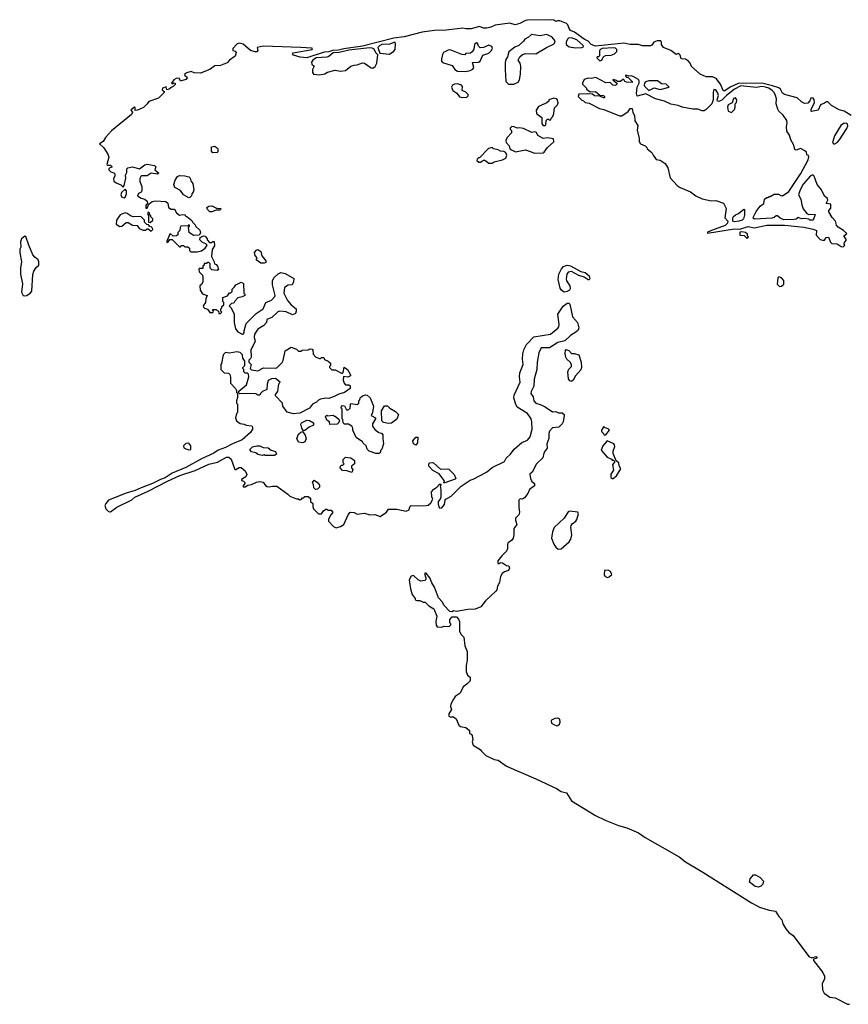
# Model space of a CAD drawing. Extents: x 2895860 to 3052244, y 542080 to 918683.
# Tile 81 of 133: x 2969027 to 2976953, y 803666 to 813081. Entities that reach past the tile are written whole.
import ezdxf

# ---------------------------------------------------------------- set-up
doc = ezdxf.new("R2010")
doc.units = 0

msp = doc.modelspace()

# ---------------------------------------------------------------- linework, layer by layer
at = {"layer": '0CON05XD'}
for points in [[(2976980, 812165), (2976915, 812207.5), (2976865, 812217.5), (2976791.7, 812261.7), (2976756.4, 812296.4), (2976745, 812296.7), (2976725, 812281.2), (2976686.7, 812265), (2976663.6, 812216.4), (2976602.5, 812202.5), (2976597.5, 812207.5), (2976598.8, 812225), (2976630, 812285), (2976627, 812317), (2976615, 812332), (2976595, 812328.8), (2976586.5, 812303.5), (2976566.9, 812283.1), (2976535, 812278.8), (2976505, 812296.2), (2976463.9, 812333.9), (2976344, 812364), (2976325, 812377.5), (2976306, 812415), (2976288, 812428), (2976228.6, 812448.6), (2976125, 812472.7), (2975900.1, 812469.9), (2975830.7, 812439.3), (2975765, 812396.9), (2975755, 812404), (2975730.4, 812465), (2975688.5, 812518.5), (2975655, 812533.8), (2975595, 812535.7), (2975535, 812559.4), (2975454.1, 812634.1), (2975441.4, 812665), (2975425, 812682.9), (2975395, 812704.2), (2975353.8, 812705), (2975345, 812740), (2975335, 812752.5), (2975325, 812757.5), (2975305, 812747.5), (2975254, 812785), (2975186, 812816), (2975166.7, 812845), (2975166.2, 812866.2), (2975158.3, 812878.3), (2975125, 812878.2), (2975093.3, 812866.7), (2975075, 812837.5), (2975060.7, 812829.3), (2974985, 812831.9), (2974946.4, 812843.6), (2974865, 812844.5), (2974807, 812857), (2974535, 812828.3), (2974494.8, 812844.8), (2974464.4, 812874.4), (2974425, 812894.7), (2974335, 812961.1), (2974295, 812977.5), (2974282.5, 812995), (2974271.2, 813031.2), (2974256.7, 813045), (2974195, 813068.6), (2974175, 813070), (2974155, 813062.5), (2974137.5, 813075), (2974105, 813080.6), (2973884.3, 813075.7), (2973865, 813073.3), (2973810, 813045), (2973765, 813032), (2973715, 813048), (2973575, 813027.3), (2973535, 813009.4), (2973495, 813001.1), (2973465, 813001.1), (2973425, 813014.5), (2973345, 812992.5), (2973295, 812994.7), (2973265, 813000), (2973105, 812979.1), (2972995, 812975.9), (2972877.4, 812962.6), (2972705, 812915.8), (2972605, 812902.7), (2972305, 812828.1), (2972127.1, 812802.9), (2972075, 812789.5), (2972023, 812787), (2971985, 812773), (2971938.6, 812771.4), (2971775, 812717.3), (2971709.2, 812720.8), (2971645, 812741.9), (2971636, 812755), (2971642.7, 812765), (2971823.3, 812795), (2971827.5, 812805), (2971817.7, 812807.7), (2971716.2, 812816.2), (2971355, 812827.5), (2971297.5, 812815), (2971304.3, 812785), (2971295.4, 812774.6), (2971275, 812773.4), (2971234.8, 812784.8), (2971165, 812847.8), (2971125, 812855.6), (2971105, 812845.8), (2971065.7, 812805), (2971066.9, 812786.9), (2971089.3, 812779.3), (2971097.9, 812767.9), (2971089.3, 812730.7), (2971032.5, 812695), (2971012.3, 812667.7), (2970947.6, 812642.4), (2970895, 812640), (2970844.2, 812605), (2970755, 812570.4), (2970695, 812572.5), (2970665.7, 812585.7), (2970635, 812577.1), (2970608.8, 812565), (2970603.3, 812555), (2970606.4, 812546.4), (2970627.1, 812535), (2970627.8, 812525), (2970615, 812510), (2970565, 812494.4), (2970551.7, 812521.7), (2970525, 812518.6), (2970502, 812505), (2970480, 812475), (2970485, 812467.5), (2970502, 812478), (2970515, 812472.5), (2970515, 812461.2), (2970495, 812440.8), (2970476.2, 812433.8), (2970456.7, 812415), (2970435, 812410), (2970427.7, 812437.7), (2970394.2, 812425), (2970389.5, 812409.5), (2970408.8, 812395), (2970409.4, 812385), (2970355, 812330.8), (2970260.8, 812299.2), (2970245.5, 812275), (2970209.6, 812240.4), (2970155, 812215.6), (2970132.9, 812212.9), (2970130, 812240), (2970125, 812243.8), (2970115, 812239.2), (2970091.2, 812215), (2970107.1, 812195), (2970097.8, 812175), (2969905, 812018.6), (2969848.8, 811955), (2969825.6, 811914.4), (2969790, 811895), (2969832.5, 811855), (2969870, 811795), (2969880, 811765), (2969860, 811695), (2969865, 811690), (2969895, 811690), (2969908.3, 811678.3), (2969908.3, 811671.7), (2969890, 811665), (2969880, 811655), (2969880, 811645), (2969900, 811625), (2969927, 811617), (2969936.4, 811606.4), (2969936.7, 811585), (2969923, 811563), (2969926.4, 811536.4), (2969949.3, 811519.3), (2969995, 811502.5), (2970015, 811480), (2970027.5, 811495), (2970042.5, 811565), (2970040, 811595), (2970051.7, 811618.3), (2970052.5, 811655), (2970060, 811665), (2970105, 811672.5), (2970173, 811653), (2970225, 811693.3), (2970245, 811700), (2970315, 811687.5), (2970327.5, 811675), (2970320, 811645), (2970357, 811613), (2970345, 811602.5), (2970285, 811612.5), (2970245, 811586.2), (2970195, 811587.5), (2970185, 811582.5), (2970177, 811563), (2970177.5, 811535), (2970196.2, 811485), (2970196.4, 811443.6), (2970188.3, 811431.7), (2970162.3, 811417.7), (2970152.5, 811395), (2970187.5, 811375), (2970222.5, 811365), (2970246.7, 811345), (2970250, 811325), (2970232.5, 811305), (2970235, 811280), (2970245, 811280), (2970261.7, 811318.3), (2970295, 811342.5), (2970325, 811348), (2970425, 811341.2), (2970443.3, 811325), (2970450, 811285), (2970475, 811270), (2970508.3, 811268.3), (2970527.5, 811235), (2970555, 811210), (2970585, 811217.5), (2970610, 811215), (2970610, 811205), (2970625, 811200), (2970675, 811160), (2970681.7, 811141.7), (2970705, 811120), (2970710, 811105), (2970749.3, 811069.3), (2970756.2, 811043.8), (2970745, 811020), (2970688.3, 811018.3), (2970647, 811047), (2970640, 811095), (2970650, 811105), (2970650, 811115), (2970645, 811120), (2970635, 811110), (2970567.5, 811105), (2970561.2, 811095), (2970560, 811065), (2970540, 811045), (2970540, 811025), (2970527, 811013), (2970495, 811010), (2970465, 811037.5), (2970432.5, 810955), (2970445, 810950), (2970461.7, 810978.3), (2970485, 810980), (2970555, 810910), (2970565, 810910), (2970575, 810920), (2970595, 810920), (2970605, 810910), (2970635, 810910), (2970650, 810895), (2970650, 810875), (2970665, 810860), (2970725, 810860), (2970765, 810870), (2970800, 810895), (2970820, 810925), (2970808.3, 810938.3), (2970775, 810950), (2970750, 810975), (2970751.7, 810998.3), (2970785, 811012.5), (2970801.7, 811011.7), (2970820, 810985), (2970820, 810975), (2970841.7, 810951.7), (2970865, 810950), (2970875, 810960), (2970888.3, 810958.3), (2970891.7, 810918.3), (2970868.3, 810881.7), (2970862.5, 810815), (2970887.5, 810765), (2970890, 810745), (2970905, 810740), (2970920, 810725), (2970927, 810693), (2970915, 810682.5), (2970865, 810687.5), (2970850, 810705), (2970850, 810745), (2970835, 810760), (2970825, 810760), (2970815, 810750), (2970791.7, 810748.3), (2970790, 810735), (2970780, 810725), (2970778.3, 810701.7), (2970745, 810700), (2970740, 810695), (2970745, 810670), (2970777, 810637), (2970780, 810615), (2970780, 810575), (2970768.3, 810551.7), (2970750, 810535), (2970752.5, 810495), (2970775, 810460), (2970820, 810445), (2970807, 810413), (2970803.3, 810375), (2970782.5, 810345), (2970785, 810332.5), (2970795, 810322.5), (2970823, 810313), (2970845, 810280), (2970875, 810280), (2970880, 810295), (2970870, 810305), (2970875, 810310), (2970905, 810310), (2970915, 810300), (2970928.3, 810298.3), (2970931.7, 810271.7), (2970948.3, 810271.7), (2970960, 810285), (2970950, 810295), (2970950, 810315), (2970960, 810325), (2970961.7, 810338.3), (2970980, 810355), (2970980, 810375), (2970970, 810385), (2970970, 810425), (2971015, 810440), (2971035, 810470), (2971045, 810470), (2971058.3, 810481.7), (2971060, 810505), (2971083, 810527), (2971093.6, 810546.4), (2971145, 810572.5), (2971167, 810557), (2971170, 810465), (2971180, 810455), (2971180, 810445), (2971155, 810430), (2971115, 810420), (2971085, 810390), (2971075, 810370), (2971053, 810367), (2971030, 810345), (2971050, 810325), (2971077.5, 810265), (2971077.5, 810185), (2971090, 810125), (2971115, 810097.5), (2971155, 810073.3), (2971165, 810073.3), (2971172.5, 810085), (2971172.5, 810105), (2971194.1, 810175.9), (2971288.3, 810271.7), (2971355, 810317.5), (2971380, 810375), (2971435, 810400), (2971467, 810433), (2971470, 810445), (2971443.8, 810545), (2971446.2, 810583.8), (2971457, 810613), (2971499.3, 810650.7), (2971525, 810662.5), (2971565, 810652.5), (2971650, 810605), (2971647.5, 810575), (2971633, 810547), (2971595, 810542.5), (2971561.2, 810518.8), (2971553.3, 810465), (2971587.5, 810395), (2971622.5, 810355), (2971670, 810315), (2971672.5, 810295), (2971665, 810270), (2971635, 810260), (2971575, 810287.5), (2971515, 810293.8), (2971495, 810288.8), (2971438.3, 810231.7), (2971390, 810215), (2971387.5, 810185), (2971363.3, 810156.7)], [(2972565, 812751.2), (2972605, 812779.1), (2972617.5, 812795), (2972623.2, 812853.2), (2972616, 812865), (2972565, 812847.5), (2972491.4, 812845), (2972470.5, 812835), (2972454.2, 812815), (2972471.2, 812761.2), (2972565, 812751.2)], [(2973703.6, 812463.6), (2973755, 812463.8), (2973795, 812483.3), (2973808, 812505), (2973818.8, 812561.2), (2973820, 812635), (2973813.9, 812663.9), (2973796.7, 812695), (2973810, 812725), (2973835, 812748.8), (2973865, 812758.8), (2973965, 812754), (2974065, 812814.3), (2974134.4, 812845.6), (2974143.8, 812855), (2974147.5, 812877.5), (2974118.2, 812918.2), (2974065, 812938.4), (2974005, 812925.8), (2973922, 812938), (2973895, 812914), (2973860, 812895), (2973846.7, 812875), (2973801.2, 812835), (2973763, 812817), (2973705.7, 812774.3), (2973694.1, 812725.9), (2973675, 812692.5), (2973670.6, 812665), (2973669.2, 812605), (2973678.3, 812488.3), (2973703.6, 812463.6)], [(2974342, 812812), (2974405, 812814.4), (2974418.9, 812821.1), (2974418.5, 812835), (2974355, 812888.2), (2974305, 812908.2), (2974276.7, 812905), (2974266, 812895), (2974254, 812865), (2974254, 812845), (2974282.6, 812822.6), (2974342, 812812)], [(2971895, 812553.3), (2971945, 812563.3), (2971970, 812580), (2972045, 812596.7), (2972095, 812590), (2972144.1, 812595.9), (2972195, 812636), (2972225, 812646.2), (2972255, 812647.5), (2972305, 812668.6), (2972325.5, 812665.5), (2972389.5, 812619.5), (2972405, 812616.2), (2972426.1, 812633.9), (2972443.1, 812665), (2972453.3, 812743.3), (2972435, 812762.5), (2972418.3, 812798.3), (2972398.7, 812808.7), (2972375, 812810.9), (2972175, 812789.2), (2972081.8, 812768.2), (2972025, 812764), (2971985, 812730), (2971965, 812722.9), (2971863.1, 812715), (2971832.1, 812695), (2971818.6, 812675), (2971821.2, 812655), (2971842.5, 812635), (2971826.2, 812605), (2971826.2, 812575), (2971838.3, 812558.3), (2971895, 812553.3)], [(2973295, 812585.8), (2973335, 812594.2), (2973361.2, 812608.8), (2973370, 812625), (2973357.5, 812672.5), (2973415, 812676), (2973431.2, 812685), (2973458.3, 812741.7), (2973515, 812761.4), (2973538.3, 812781.7), (2973549.2, 812805), (2973544, 812825), (2973515, 812837.3), (2973465, 812815.6), (2973432.9, 812812.9), (2973416, 812826), (2973406.2, 812855), (2973395, 812858), (2973378, 812845), (2973370.5, 812799.5), (2973355.9, 812774.1), (2973338, 812762), (2973295, 812755.8), (2973284.2, 812745.8), (2973255, 812746.9), (2973145, 812791.9), (2973125, 812790), (2973082.2, 812767.8), (2973070.7, 812749.3), (2973061.4, 812705), (2973063, 812683), (2973071.1, 812671.1), (2973165, 812642), (2973190, 812605), (2973215, 812590), (2973295, 812585.8)], [(2974575, 812686.7), (2974595, 812692.5), (2974607.1, 812722.9), (2974617.8, 812732.2), (2974635, 812738.9), (2974685, 812741.9), (2974717.5, 812755), (2974739.4, 812775), (2974740.5, 812795), (2974727.4, 812807.4), (2974705, 812810.8), (2974597.5, 812805), (2974585, 812799.3), (2974574.5, 812784.5), (2974573.9, 812736.1), (2974565, 812726.7), (2974550, 812725), (2974547.5, 812715), (2974575, 812686.7)], [(2976905, 810910), (2976920, 810925), (2976912.5, 810935), (2976918.3, 810951.7), (2976937.5, 810975), (2976910, 811015), (2976940, 811035), (2976906.7, 811065), (2976855, 811097.5), (2976840, 811115), (2976832, 811155), (2976799.5, 811189.5), (2976767.5, 811245), (2976767.5, 811255), (2976785, 811280), (2976787, 811317), (2976743, 811323), (2976756.4, 811353.6), (2976755, 811370), (2976725, 811392.5), (2976696, 811455), (2976655, 811506), (2976625.5, 811585), (2976615, 811596.9), (2976591.9, 811588.1), (2976521.5, 811508.5), (2976491.5, 811455), (2976477.1, 811405), (2976498.5, 811365), (2976508.9, 811308.9), (2976523, 811273), (2976556.7, 811226.7), (2976575, 811217.5), (2976595, 811222.5), (2976637.5, 811217.5), (2976616.4, 811163.6), (2976586.7, 811163.3), (2976575, 811172.5), (2976535, 811180), (2976505, 811176.7), (2976475, 811190), (2976456, 811174), (2976435, 811170), (2976335, 811168.5), (2976302.3, 811182.3), (2976275, 811206.7), (2976263.9, 811206.1), (2976248.3, 811191.7), (2976225, 811182.9), (2976054.4, 811174.4), (2976044.2, 811184.2), (2976046, 811195), (2976073, 811247), (2976111.4, 811298.6), (2976146.4, 811323.6), (2976152.5, 811365), (2976175, 811380), (2976185, 811380), (2976195, 811390), (2976205, 811390), (2976245, 811412.5), (2976285, 811412.5), (2976308.3, 811398.3), (2976325, 811397.5), (2976383.3, 811436.7), (2976498.9, 811611.1), (2976565.5, 811735), (2976577, 811767), (2976571.7, 811781.7), (2976555, 811790), (2976552.5, 811815), (2976537.7, 811827.7), (2976495, 811848.8), (2976455, 811833.3), (2976440.8, 811840.8), (2976431.7, 811881.7), (2976402.5, 811932.5), (2976392, 811975), (2976365.9, 812015.9), (2976360.6, 812055), (2976368.1, 812095), (2976365.5, 812115.5), (2976329.1, 812169.1), (2976290, 812205), (2976279.2, 812225), (2976262, 812275), (2976266.9, 812325), (2976258.2, 812355), (2976244.5, 812385), (2976225.4, 812405), (2976193.3, 812425), (2976160, 812435), (2976125, 812441), (2976073.1, 812433.1), (2975925, 812449.6), (2975863.3, 812415), (2975786.9, 812355), (2975745, 812312.5), (2975715, 812296.9), (2975703.1, 812303.1), (2975700, 812315), (2975710.3, 812355), (2975705, 812377.5), (2975685, 812408.9), (2975666.1, 812413.9), (2975659.4, 812385), (2975661.2, 812315), (2975648.1, 812275), (2975595, 812221.2), (2975575, 812210), (2975555, 812210), (2975515, 812224), (2975465, 812226.2), (2975363.9, 812243.9), (2975325, 812260), (2975255, 812273.8), (2975195, 812300), (2975110, 812325), (2975015, 812373.3), (2974935, 812350), (2974927.5, 812375), (2974932.5, 812435), (2974953.3, 812475), (2974953.3, 812495), (2974945, 812507.5), (2974895, 812536.7), (2974875, 812542.5), (2974855, 812540), (2974825, 812550), (2974821.7, 812541.7), (2974835, 812530), (2974848.3, 812528.3), (2974885, 812490), (2974885, 812480), (2974833, 812483), (2974815, 812490), (2974805, 812510), (2974795, 812510), (2974775, 812490), (2974745, 812490), (2974735, 812500), (2974705, 812510), (2974700, 812505), (2974740, 812475), (2974740, 812465), (2974725, 812452.5), (2974700, 812455), (2974675, 812480), (2974635, 812477.5), (2974537, 812527), (2974495, 812517.5), (2974465, 812522.5), (2974425, 812507.5), (2974410, 812475), (2974410, 812465), (2974450, 812425), (2974450, 812415), (2974485, 812390), (2974535, 812392.5), (2974575, 812360), (2974610, 812355), (2974620, 812345), (2974620, 812335), (2974613, 812333), (2974575, 812350), (2974525, 812352.5), (2974505, 812370), (2974455, 812372.5), (2974375, 812370), (2974370, 812345), (2974405, 812310), (2974420, 812305), (2974435, 812290), (2974475, 812282.5), (2974572.7, 812232.7), (2974615, 812222), (2974765, 812161.2), (2974788.3, 812161.7), (2974846.4, 812203.6), (2974865, 812230), (2974885, 812230), (2974893, 812193), (2974907.5, 812165), (2974912.5, 812115), (2974939.3, 812069.3), (2974933.3, 812025), (2974952.5, 811945), (2974952.5, 811915), (2974965, 811892.5), (2975010, 811875), (2975027, 811857), (2975030, 811845), (2975075, 811810), (2975088, 811785), (2975115, 811742.5), (2975155, 811736.7), (2975200, 811705), (2975227.5, 811665), (2975249.3, 811569.3), (2975315, 811496.7), (2975346.1, 811476.1), (2975445, 811433.3), (2975495, 811396.2), (2975555, 811366.7), (2975645, 811347.5), (2975685, 811352.5), (2975760, 811325), (2975783.3, 811275), (2975772.5, 811185), (2975800, 811155), (2975796.7, 811135), (2975775, 811114), (2975645, 811066.2), (2975605, 811047.5), (2975605, 811040), (2975865, 811081.4), (2975915, 811077.5), (2975995, 811103.1), (2976055, 811090), (2976174.4, 811115.6), (2976345, 811117.1), (2976527, 811097), (2976617.3, 811077.3), (2976650, 811065), (2976645, 811020), (2976685, 810980), (2976705, 810972.5), (2976727, 810973), (2976741.7, 810998.3), (2976765, 811000), (2976783, 810953), (2976795, 810940), (2976847, 810937), (2976885, 810912.5), (2976905, 810910)], [(2975045, 812402.5), (2975095, 812430), (2975155, 812414), (2975240, 812435), (2975210, 812465), (2975165, 812467.5), (2975127.3, 812497.3), (2975044.1, 812495.9), (2975013, 812487), (2975003.8, 812475), (2975000, 812455), (2975003.6, 812443.6), (2975045, 812402.5)], [(2973267, 812337), (2973305, 812340), (2973317, 812353), (2973317.5, 812365), (2973295, 812387.5), (2973260, 812405), (2973261.7, 812441.7), (2973253, 812453), (2973215, 812465.8), (2973185, 812463.8), (2973166.1, 812453.9), (2973158.8, 812435), (2973171.2, 812405), (2973208, 812378), (2973235, 812343.3), (2973267, 812337)], [(2974055, 812070), (2974060, 812075), (2974061.7, 812118.3), (2974075, 812130), (2974085, 812130), (2974095, 812120), (2974108.3, 812121.7), (2974111.7, 812138.3), (2974127.5, 812155), (2974137.5, 812185), (2974143.6, 812236.4), (2974170, 812265), (2974177.5, 812285), (2974172.5, 812315), (2974160, 812325), (2974135, 812330), (2974090, 812315), (2974087, 812303), (2974070, 812285), (2973990.7, 812249.3), (2973967.5, 812215), (2973970, 812185), (2974020, 812145), (2974020, 812085), (2974035, 812070), (2974055, 812070)], [(2975835, 812193.8), (2975865, 812223.3), (2975872, 812245), (2975870, 812275), (2975885, 812290), (2975886.1, 812313.9), (2975875, 812333.3), (2975855, 812325.8), (2975843.3, 812286.7), (2975805, 812265.8), (2975796.2, 812245), (2975802.5, 812205), (2975835, 812193.8)], [(2973955, 811803.3), (2974035, 811806.7), (2974045, 811813.3), (2974075, 811857.5), (2974136.1, 811913.9), (2974133, 811943), (2974075, 811950), (2974033.6, 811943.6), (2973983.6, 811973.6), (2973971.7, 812001.7), (2973955, 812007.5), (2973925, 812002.5), (2973845, 812040), (2973805, 812047.5), (2973785, 812042.5), (2973757, 812057), (2973735, 812060), (2973720, 812045), (2973720, 812035), (2973731.7, 812021.7), (2973731.7, 811998.3), (2973690, 811955), (2973677.5, 811925), (2973680, 811905), (2973710, 811875), (2973717, 811847), (2973730, 811835), (2973768.3, 811818.3), (2973865, 811837.5), (2973955, 811803.3)], [(2976825, 811894.1), (2976845.2, 811904.8), (2976867.9, 811932.1), (2976940.4, 812039.6), (2976949.3, 812065), (2976945, 812080.6), (2976935, 812089.6), (2976915, 812092.5), (2976882.6, 812067.4), (2976820.2, 811969.8), (2976802.8, 811905), (2976811.9, 811895), (2976825, 811894.1)], [(2970875, 811807.5), (2970862.5, 811825), (2970860, 811865), (2970895, 811870), (2970909.3, 811859.3), (2970922.5, 811845), (2970921.7, 811818.3), (2970915, 811810), (2970875, 811807.5)], [(2973545, 811710), (2973565, 811721.2), (2973645, 811740), (2973677.5, 811755), (2973687.5, 811785), (2973678.3, 811808.3), (2973659.3, 811819.3), (2973625, 811823.3), (2973605, 811836.7), (2973560, 811845), (2973545, 811857.5), (2973511.7, 811848.3), (2973425, 811760), (2973415, 811760), (2973401.7, 811748.3), (2973400, 811735), (2973418.3, 811718.3), (2973435, 811717.5), (2973463, 811737), (2973475, 811736.7), (2973515, 811710), (2973545, 811710)], [(2970645, 811377.5), (2970595, 811407.5), (2970566.4, 811446.4), (2970510, 811475), (2970500, 811505), (2970513.3, 811545), (2970535, 811582.5), (2970555, 811590), (2970606.1, 811586.1), (2970645, 811576.7), (2970657.5, 811565), (2970665, 811540), (2970682.5, 811515), (2970693.3, 811455), (2970687, 811433), (2970672.5, 811415), (2970670, 811395), (2970655, 811380), (2970645, 811377.5)], [(2970025, 811377.5), (2970035, 811382.5), (2970048.8, 811415), (2970047.5, 811445), (2970035, 811460), (2970001.7, 811428.3), (2969993.3, 811405), (2970005, 811382.5), (2970025, 811377.5)], [(2970865, 811242.5), (2970845, 811242.5), (2970823.3, 811265), (2970817.5, 811285), (2970835, 811297.5), (2970865, 811300), (2970908.3, 811278.3), (2970950, 811275), (2970945, 811260), (2970905, 811260), (2970865, 811242.5)], [(2975865, 811148.8), (2975850, 811155), (2975847.5, 811175), (2975853.3, 811195), (2975873.9, 811216.1), (2975903.6, 811226.4), (2975955, 811270), (2975960, 811265), (2975960, 811215), (2975951.2, 811175), (2975936.6, 811163.4), (2975905, 811154.2), (2975865, 811148.8)], [(2970285, 811060), (2970300, 811075), (2970298.3, 811088.3), (2970285, 811100), (2970271.7, 811101.7), (2970258.3, 811118.3), (2970241.7, 811121.7), (2970220, 811145), (2970220, 811165), (2970185, 811197.5), (2970115, 811196.2), (2970092, 811202), (2970055, 811227.5), (2970035, 811232.5), (2969986.7, 811215), (2969952.5, 811165), (2969950, 811125), (2969983.6, 811103.6), (2970005, 811107.5), (2970045, 811140), (2970065, 811140), (2970105, 811117.5), (2970151.7, 811111.7), (2970170, 811085), (2970208.3, 811068.3), (2970231.7, 811068.3), (2970245, 811080), (2970255, 811080), (2970285, 811060)], [(2970275, 811140), (2970300, 811165), (2970300, 811175), (2970280, 811195), (2970280, 811205), (2970270, 811215), (2970270, 811235), (2970255, 811240), (2970250, 811225), (2970260, 811205), (2970260, 811145), (2970275, 811140)], [(2969075, 810438.8), (2969095, 810442), (2969131.7, 810468.3), (2969143.3, 810485), (2969153.8, 810645), (2969163.3, 810675), (2969185, 810710), (2969210, 810735), (2969210, 810765), (2969202.5, 810785), (2969170.3, 810810.3), (2969153, 810833), (2969113.3, 810925), (2969087, 811007), (2969075, 811010), (2969043.6, 810986.4), (2969033.3, 810955), (2969037.5, 810905), (2969027.5, 810885), (2969026.7, 810855), (2969042.5, 810765), (2969033.8, 810705), (2969033.6, 810646.4), (2969053.6, 810553.6), (2969044.4, 810474.4), (2969060, 810445), (2969075, 810438.8)], [(2975985, 810990), (2976000, 811005), (2975990, 811015), (2975988.3, 811028.3), (2975970, 811045), (2975935, 811053.3), (2975915, 811047.5), (2975915, 811020), (2975957.5, 811017.5), (2975985, 810990)], [(2971365, 810752.5), (2971333, 810753), (2971290, 810785), (2971300, 810805), (2971280, 810825), (2971272.5, 810855), (2971293, 810877), (2971305, 810882.5), (2971333.6, 810863.6), (2971343.8, 810823.8), (2971382.5, 810775), (2971380, 810760), (2971365, 810752.5)], [(2974235, 810475.7), (2974208.9, 810495), (2974198.5, 810515), (2974177.9, 810595), (2974183, 810647), (2974211.1, 810698.9), (2974230.2, 810719.8), (2974265, 810732.9), (2974296.6, 810726.6), (2974395, 810672), (2974435, 810662), (2974475, 810630), (2974480.8, 810605), (2974475, 810594.2), (2974465, 810592.5), (2974425, 810618.8), (2974374.6, 810634.6), (2974305, 810671.4), (2974272.5, 810667.5), (2974261.7, 810648.3), (2974253, 810603), (2974257.5, 810585), (2974288.9, 810535), (2974292.7, 810507.3), (2974286, 810495), (2974265, 810481.9), (2974235, 810475.7)], [(2976295, 810530), (2976315, 810532.5), (2976337, 810553), (2976337, 810587), (2976313, 810613), (2976288.3, 810621.7), (2976278.3, 810611.7), (2976273, 810553), (2976295, 810530)], [(2971363.3, 810156.7), (2971305, 810120), (2971273.8, 810075), (2971271.2, 810045), (2971278.8, 810005), (2971236.7, 809925), (2971241.7, 809858.3), (2971237, 809843), (2971220, 809825), (2971220, 809805), (2971240, 809785), (2971230, 809745), (2971243, 809733), (2971305, 809723.3), (2971359.3, 809750.7), (2971475, 809747.5), (2971485, 809752.5), (2971537.5, 809802.5), (2971547.7, 809822.3), (2971567.5, 809915), (2971625, 809950), (2971675, 809930), (2971695, 809910), (2971715, 809912.5), (2971728.3, 809921.7), (2971785, 809922.5), (2971805, 809932.5), (2971825, 809930), (2971831.7, 809921.7), (2971833, 809883), (2971860, 809855), (2971895, 809840), (2971905, 809840), (2971915, 809850), (2971935, 809850), (2971941.7, 809831.7), (2971977, 809817), (2972000, 809795), (2972000, 809775), (2971990, 809765), (2971990, 809755), (2972013, 809733), (2972045, 809732.5), (2972105, 809700), (2972115, 809700), (2972121.7, 809708.3), (2972131.7, 809758.3), (2972162.5, 809735), (2972190, 809685), (2972190, 809675), (2972165, 809662.5), (2972125, 809670), (2972120, 809635), (2972130, 809605), (2972145, 809590), (2972175, 809590), (2972188.3, 809578.3), (2972187.5, 809555), (2972133.3, 809515), (2972080.5, 809499.5), (2972035, 809476.2), (2971985, 809460), (2971955, 809462.5), (2971905, 809452.5), (2971885, 809442.5), (2971865, 809422.5), (2971826.7, 809403.3), (2971797.5, 809365), (2971705, 809317.5), (2971645, 809313.3), (2971585, 809327.5), (2971543.9, 809383.9), (2971540, 809415), (2971472.5, 809485), (2971473, 809497), (2971497.5, 809525), (2971503, 809577), (2971510, 809605), (2971520, 809615), (2971475, 809650), (2971435, 809647.5), (2971405, 809630), (2971392.5, 809595), (2971390, 809545), (2971350, 809525), (2971330, 809505), (2971325, 809490), (2971305, 809490), (2971285, 809502.5), (2971185, 809507.5), (2971132.5, 809502.5), (2971120, 809515), (2971121.7, 809528.3), (2971195, 809590), (2971217.5, 809665), (2971215, 809690), (2971205, 809700), (2971185, 809700), (2971170, 809715), (2971170, 809735), (2971160, 809745), (2971160, 809755), (2971180, 809775), (2971180, 809815), (2971162.5, 809845), (2971157, 809877), (2971135, 809897.5), (2971105, 809903.3), (2971033.3, 809893.3), (2970995, 809900), (2970973, 809877), (2970957, 809793), (2970950, 809785), (2970950, 809735), (2970983, 809703), (2971025, 809700), (2971037, 809687), (2971043, 809663), (2971042.5, 809605), (2971090, 809555), (2971100, 809535), (2971100, 809515), (2971110, 809505), (2971111.7, 809468.3), (2971100, 809435), (2971100, 809415), (2971110, 809405), (2971110, 809325), (2971100, 809315), (2971092.5, 809275), (2971100, 809245), (2971135, 809220), (2971173.3, 809213.3), (2971193.6, 809203.6), (2971246.1, 809196.1), (2971252.5, 809185), (2971252.5, 809165), (2971235.9, 809134.1), (2971155, 809063.3), (2971063.8, 809026.2), (2970995, 808988.5), (2970926.4, 808963.6), (2970885, 808935.7), (2970765, 808882), (2970615, 808799.2), (2970484.4, 808745.6), (2970418.6, 808701.4), (2970372.5, 808685), (2970295.7, 808644.3), (2970187.5, 808605), (2970132.3, 808577.7), (2970045, 808552.5), (2969875, 808486.5), (2969850.4, 808455), (2969842.1, 808435), (2969849.3, 808405), (2969875, 808376.5), (2969895.9, 808374.1), (2969955, 808420), (2970099.7, 808490.3), (2970127.5, 808515), (2970255, 808572), (2970440.5, 808669.5), (2970558.6, 808721.4), (2970705, 808770.8), (2970835, 808830), (2970918.8, 808851.2), (2971005, 808897.8), (2971027.4, 808897.4), (2971050, 808880), (2971085, 808780), (2971095, 808780), (2971125, 808797.5), (2971145, 808797.5), (2971185, 808767.5), (2971199.3, 808730.7), (2971190, 808710), (2971150, 808685), (2971150, 808675), (2971167, 808667), (2971180, 808655), (2971180, 808645), (2971163.3, 808625), (2971163.3, 808613.3), (2971185, 808614), (2971210, 808630), (2971245, 808636.2), (2971291.7, 808658.3), (2971323.6, 808663.6), (2971355, 808657.5), (2971377, 808627), (2971395, 808617.5), (2971415, 808612.5), (2971445, 808620), (2971485, 808620), (2971593, 808543), (2971610, 808525), (2971675, 808500), (2971695, 808500), (2971705, 808490), (2971718.3, 808491.7), (2971731.7, 808508.3), (2971745, 808510), (2971755, 808520), (2971785, 808520), (2971795, 808510), (2971805, 808510), (2971810, 808505), (2971810, 808475), (2971830, 808455), (2971830, 808425), (2971838.8, 808405), (2971885, 808356.7), (2971913.3, 808356.7), (2971932.5, 808385), (2971955, 808400), (2971965, 808400), (2971975, 808390), (2972005, 808390), (2972020, 808375), (2972020, 808365), (2972003, 808347), (2971980, 808305), (2971980, 808285), (2972030, 808235), (2972055, 808222.5), (2972095, 808233.3), (2972125.9, 808254.1), (2972170, 808345), (2972185, 808367.5), (2972195, 808372.5), (2972225, 808367.5), (2972255, 808352.5), (2972325, 808362.5), (2972375, 808346.2), (2972425, 808350), (2972475, 808330), (2972535, 808372.5), (2972555, 808400), (2972635, 808400), (2972725, 808380), (2972752.5, 808395), (2972758.3, 808421.7), (2972773, 808437), (2972845, 808431.2), (2972915.8, 808434.2), (2972935, 808440), (2972959.3, 808460.7), (2972977.5, 808495), (2972968.3, 808518.3), (2972967.5, 808565), (2972987, 808593), (2973018.3, 808611.7), (2973041.7, 808638.3), (2973055, 808640), (2973060, 808635), (2973050, 808625), (2973056.7, 808585), (2973056.2, 808515), (2973050, 808495), (2973031.2, 808475), (2973029.3, 808449.3), (2973040, 808415), (2973045, 808410), (2973065, 808413.3), (2973092, 808445), (2973096.2, 808485), (2973103.3, 808495), (2973155, 808524.3), (2973250, 808620), (2973335, 808678.8), (2973365, 808687.5), (2973492.5, 808755), (2973545, 808800), (2973663.8, 808855), (2973680.9, 808889.1), (2973721.2, 808925), (2973755.8, 808974.2), (2973831.3, 809038.7), (2973885, 809060.8), (2973908.9, 809091.1), (2973929.1, 809165), (2973926.6, 809236.6), (2973919.4, 809265), (2973883.8, 809313.8), (2973786.7, 809376.7), (2973769.4, 809409.4), (2973754.5, 809465.5), (2973758, 809492), (2973813.8, 809615), (2973807.3, 809665), (2973810.5, 809705), (2973842.7, 809785), (2973836.4, 809835), (2973839.5, 809885), (2973850.4, 809925), (2973875, 809976), (2973945, 810047.8), (2974105.4, 810074.6), (2974175, 810130), (2974184.2, 810145), (2974185.8, 810165), (2974175.8, 810265), (2974227.2, 810342.8), (2974265, 810369.2), (2974280, 810370), (2974289.4, 810359.4), (2974315, 810238), (2974364, 810185), (2974374.2, 810135), (2974367.9, 810112.1), (2974347.6, 810092.4), (2974295, 810060), (2974240.9, 810009.1), (2974175, 809993.5), (2974095, 809943.8), (2974015, 809944.4), (2973993.8, 809895), (2973977.5, 809805), (2973974.6, 809735), (2973949.1, 809645), (2973944.4, 809575.6), (2973918.9, 809525), (2973915.7, 809505), (2973939.2, 809475), (2973945.7, 809435), (2973965, 809413.1), (2974005, 809402), (2974055, 809378.1), (2974125, 809330), (2974155, 809333.3), (2974181.7, 809321.7), (2974215, 809322), (2974234, 809305), (2974236.7, 809295), (2974227.1, 809235), (2974215.5, 809215), (2974185, 809184.5), (2974125, 809176.7), (2974095.6, 809145), (2974088.5, 809125), (2974089.6, 809075), (2974069.1, 809025), (2974073.1, 808985), (2974055, 808958.8), (2974040, 808935), (2974030, 808890), (2973971.4, 808835), (2973927.5, 808755), (2973907.5, 808735), (2973912.3, 808692.3), (2973926.7, 808665), (2973950, 808645), (2973950, 808625), (2973905, 808587.5), (2973888.3, 808551.7), (2973855, 808507.5), (2973835, 808497.5), (2973815, 808500), (2973803, 808487), (2973801.2, 808415), (2973808.3, 808371.7), (2973800, 808345), (2973771.2, 808315), (2973770, 808295), (2973781.2, 808255), (2973752.5, 808215), (2973753.3, 808155), (2973745.9, 808124.1), (2973735, 808102.5), (2973700.7, 808079.3), (2973693, 808067), (2973693.8, 808025), (2973682, 807998), (2973637.5, 807955), (2973600, 807905), (2973601.7, 807881.7), (2973615, 807880), (2973625, 807890), (2973645, 807887.5), (2973683.3, 807863.3), (2973705, 807857.5), (2973712.5, 807835), (2973702.5, 807815), (2973665, 807802.5), (2973642.5, 807785), (2973626.7, 807755), (2973615, 807700), (2973596.1, 807663.9), (2973590.5, 807629.5), (2973581.2, 807615), (2973483.8, 807525), (2973438.8, 807465), (2973385, 807444.2), (2973315, 807442.5), (2973205, 807422.5), (2973175, 807427.5), (2973165, 807420), (2973141.7, 807421.7), (2973085, 807482.5), (2973070.5, 807510.5), (2973032.5, 807552.5), (2972994.3, 807654.3), (2972968, 807695), (2972950, 807745), (2972915, 807787.5), (2972905, 807790), (2972900, 807785), (2972912.5, 807745), (2972911.7, 807728.3), (2972901.7, 807718.3), (2972863, 807713), (2972840, 807725), (2972795, 807767.5), (2972770.7, 807759.3), (2972752.5, 807725), (2972765, 807640), (2972782.5, 807585), (2972810, 807545), (2972810, 807535), (2972825, 807527.5), (2972855, 807527.5), (2972885, 807512.5), (2972905, 807510), (2972940, 807475), (2972988.3, 807448.3), (2973016.4, 807376.4), (2973007.5, 807325), (2973010.7, 807290.7), (2973020, 807275), (2973063.6, 807273.6), (2973085, 807282.5), (2973135, 807280), (2973150, 807295), (2973150, 807305), (2973140, 807315), (2973140, 807345), (2973165, 807370), (2973205, 807370), (2973225, 807350), (2973232.5, 807325), (2973233, 807233), (2973247.5, 807205), (2973276.7, 807175), (2973283.9, 807093.9), (2973308.3, 807038.3), (2973308.8, 806955), (2973297.5, 806905), (2973299.3, 806849.3), (2973311.7, 806811.7), (2973337.5, 806795), (2973335, 806760), (2973305, 806726.7), (2973268.3, 806701.7), (2973238.8, 806641.2), (2973192.3, 806607.7), (2973176.7, 806585), (2973150, 806535), (2973147.5, 806515), (2973156.7, 806485), (2973131.2, 806445), (2973132.7, 806422.7), (2973145, 806413.3), (2973175, 806413.3), (2973202.5, 806395), (2973227.5, 806335), (2973245, 806323.3), (2973295, 806312.5), (2973330, 806285), (2973330, 806255), (2973345, 806250), (2973356.7, 806236.7), (2973361.2, 806195), (2973354, 806175), (2973363.8, 806145), (2973433, 806103), (2973443.3, 806085), (2973485, 806044), (2973565, 806007.5), (2973605, 806000), (2973682.7, 805942.7), (2973965, 805823.5), (2974160.9, 805730.9), (2974205, 805700.9), (2974258.1, 805688.1), (2974305, 805611.1), (2974535, 805471.1), (2974625.9, 805425.9), (2974755, 805375.2), (2974835, 805354.8), (2974945, 805305.2), (2975009.8, 805259.8), (2975335.9, 805075.9), (2975395, 805028.1), (2975560.2, 804930.2)], [(2974305, 809621.4), (2974288.9, 809628.9), (2974277.6, 809647.6), (2974271.5, 809715), (2974279.4, 809740.6), (2974303.8, 809765), (2974306, 809785), (2974293.8, 809805), (2974261.4, 809835), (2974252.2, 809855), (2974245.7, 809885), (2974246.7, 809923.3), (2974252.3, 809927.7), (2974278.8, 809918.8), (2974305, 809888.8), (2974335, 809888.8), (2974375, 809876.2), (2974399.1, 809805), (2974400.5, 809755), (2974395, 809733.8), (2974343.4, 809676.6), (2974321.1, 809635), (2974305, 809621.4)], [(2972465, 808932.5), (2972433.6, 808933.6), (2972370, 808955), (2972350, 808975), (2972340, 809005), (2972312.5, 809032.5), (2972307.5, 809045), (2972246.7, 809085), (2972212.5, 809155), (2972212.5, 809175), (2972202.5, 809195), (2972171.7, 809211.7), (2972133, 809213), (2972120, 809225), (2972117, 809257), (2972110, 809265), (2972110, 809355), (2972102.5, 809365), (2972102.5, 809375), (2972115, 809392.5), (2972135, 809390), (2972151.7, 809351.7), (2972165, 809350), (2972186.7, 809363.3), (2972190, 809405), (2972195, 809410), (2972255, 809400), (2972270, 809415), (2972270, 809435), (2972280, 809445), (2972282.5, 809465), (2972305, 809482.5), (2972335, 809493.3), (2972351.7, 809491.7), (2972380, 809465), (2972412.5, 809385), (2972402.5, 809325), (2972390, 809295), (2972430, 809275), (2972430, 809265), (2972403, 809217), (2972402.5, 809195), (2972425, 809162.5), (2972463, 809133), (2972488.3, 809128.3), (2972501.7, 809111.7), (2972500, 809075), (2972507.5, 809025), (2972490, 808975), (2972478.3, 808961.7), (2972477.5, 808945), (2972465, 808932.5)], [(2972555, 809218.8), (2972508.3, 809228.3), (2972490, 809245), (2972488.3, 809341.7), (2972515, 809387.5), (2972545, 809390), (2972567, 809367), (2972623, 809333), (2972650, 809305), (2972635, 809260), (2972585, 809223.3), (2972555, 809218.8)], [(2971995, 809210), (2971990, 809235), (2971965, 809250), (2971952.5, 809287.5), (2971965, 809300), (2971972.5, 809292.5), (2972025, 809300), (2972035, 809290), (2972045, 809290), (2972080, 809260), (2972087, 809247), (2972077.5, 809225), (2972065, 809213.3), (2971995, 809210)], [(2971740.7, 809150.7), (2971724.4, 809174.4), (2971716.2, 809213.8), (2971723.8, 809225), (2971775, 809251.1), (2971797.8, 809247.8), (2971835.9, 809225.9), (2971835.9, 809204.1), (2971795, 809184.2), (2971755, 809152), (2971740.7, 809150.7)], [(2974635, 809110), (2974670, 809155), (2974655, 809170), (2974628.3, 809178.3), (2974615, 809190), (2974592.5, 809155), (2974593, 809143), (2974610, 809125), (2974615, 809110), (2974635, 809110)], [(2971735, 809033.8), (2971695, 809040), (2971678.1, 809075), (2971693.8, 809116.2), (2971715, 809137.5), (2971733.3, 809143.3), (2971757.8, 809107.8), (2971765.7, 809074.3), (2971755.6, 809044.4), (2971735, 809033.8)], [(2970645, 808967.5), (2970665, 808970), (2970663.3, 809005), (2970645, 809031.2), (2970615, 809028), (2970593.3, 809005), (2970596.7, 808986.7), (2970615, 808977.5), (2970645, 808967.5)], [(2971465, 808912.5), (2971375, 808912.5), (2971365, 808920), (2971345, 808913.3), (2971305, 808922.5), (2971285, 808940), (2971245, 808947.5), (2971232.5, 808965), (2971232.5, 808975), (2971255, 808996.2), (2971296.4, 809006.4), (2971325, 809006.7), (2971355, 808990), (2971405, 808987.5), (2971433.3, 808963.3), (2971475, 808952.5), (2971482.5, 808925), (2971465, 808912.5)], [(2972815, 809012.5), (2972792.5, 809025), (2972787.5, 809055), (2972815, 809087.5), (2972835, 809090), (2972832.5, 809035), (2972815, 809012.5)], [(2974705, 808692.5), (2974735, 808720), (2974777.5, 808785), (2974762.5, 808815), (2974757.5, 808845), (2974731.7, 808861.7), (2974703, 808933), (2974703.8, 808955), (2974719.3, 809000.7), (2974717.5, 809015), (2974710, 809025), (2974645, 809052.5), (2974605.8, 809005), (2974590, 808965), (2974645, 808897.5), (2974688.3, 808878.3), (2974695, 808870), (2974708.3, 808868.3), (2974720, 808855), (2974697.5, 808825), (2974707, 808773), (2974680, 808735), (2974683, 808703), (2974693, 808693), (2974705, 808692.5)], [(2972205, 808752.5), (2972155, 808767.5), (2972115, 808770), (2972092.5, 808795), (2972095, 808810), (2972105, 808820), (2972118.3, 808821.7), (2972130, 808835), (2972120, 808845), (2972122.5, 808875), (2972143, 808897), (2972195, 808892.5), (2972230, 808865), (2972230, 808835), (2972215, 808820), (2972200, 808815), (2972200, 808795), (2972212.5, 808775), (2972205, 808752.5)], [(2973081.7, 808651.7), (2973090, 808665), (2973087.5, 808675), (2973039.3, 808739.3), (2972980, 808770), (2972941.7, 808811.7), (2972940, 808835), (2972950, 808845), (2972975, 808847.5), (2972985, 808842.5), (2973053, 808783), (2973115, 808787.5), (2973131.7, 808781.7), (2973183, 808733), (2973197.5, 808695), (2973193, 808687), (2973095, 808652.5), (2973081.7, 808651.7)], [(2971855, 808590), (2971840, 808605), (2971837, 808637), (2971827.5, 808655), (2971843, 808677), (2971875, 808656.7), (2971895, 808630), (2971895, 808610), (2971875, 808592.5), (2971855, 808590)], [(2974178.3, 808018.3), (2974205, 808022.5), (2974281.7, 808088.3), (2974298.8, 808115), (2974308.8, 808155), (2974298.8, 808225), (2974301.2, 808245), (2974310.5, 808259.5), (2974346.7, 808285), (2974357.7, 808302.3), (2974373.3, 808355), (2974365, 808372.5), (2974285, 808380), (2974273.9, 808376.1), (2974235.7, 808314.3), (2974140, 808225), (2974123.8, 808185), (2974113.6, 808123.6), (2974136.7, 808065), (2974155, 808037.5), (2974178.3, 808018.3)], [(2974645, 807747.5), (2974665, 807752.5), (2974690, 807775), (2974677.5, 807805), (2974655, 807816.7), (2974620, 807815), (2974617.5, 807775), (2974625, 807760), (2974645, 807747.5)], [(2974165, 806330), (2974175, 806332.5), (2974190, 806345), (2974197.5, 806365), (2974193, 806393), (2974175, 806402.5), (2974145, 806400), (2974115, 806382.5), (2974110, 806375), (2974115, 806353.3), (2974135, 806340), (2974165, 806330)], [(2975560.2, 804930.2), (2976028.1, 804635), (2976103.8, 804593.8), (2976195, 804565.6), (2976258, 804555), (2976289.4, 804505), (2976318.6, 804475), (2976327.3, 804435), (2976355, 804388.1), (2976385, 804352.5), (2976425, 804323.1), (2976575, 804123.3), (2976605, 804109.2), (2976645, 804122), (2976655, 804117.5), (2976646.2, 804105), (2976620.8, 804099.2), (2976618.9, 804085), (2976709.3, 803969.3), (2976726.5, 803935), (2976725.3, 803905), (2976703.3, 803865), (2976706.6, 803805), (2976721, 803771), (2976775, 803735.4), (2976828.9, 803728.9), (2976945, 803666), (2976965, 803668.8)], [(2976095, 804784.7), (2976062.5, 804792.5), (2976008.8, 804835), (2976013, 804867), (2976045, 804903.5), (2976065, 804903.6), (2976109, 804879), (2976142.9, 804845), (2976134.5, 804815), (2976115.2, 804794.8), (2976095, 804784.7)]]:
    msp.add_lwpolyline(points, dxfattribs=at)

doc.saveas('drawing.dxf')
